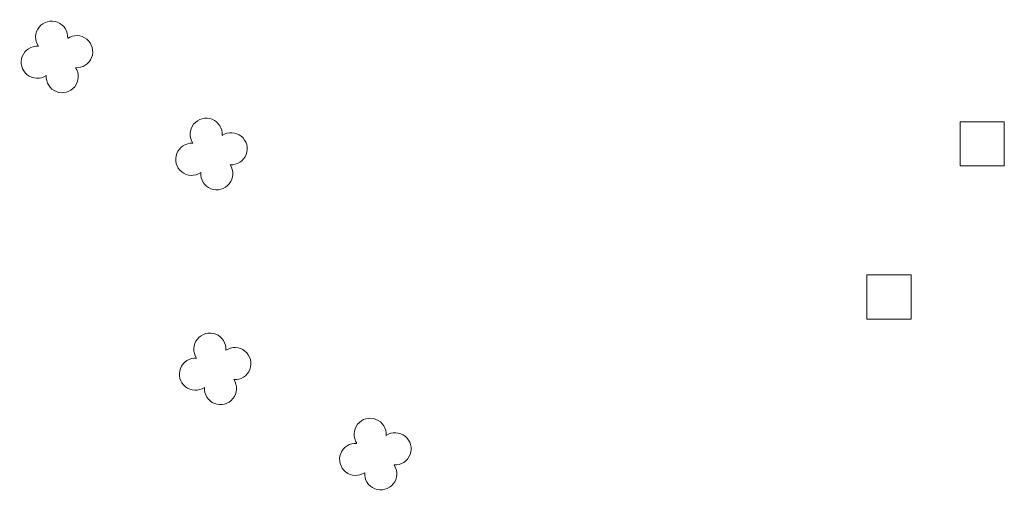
# Model space of a CAD drawing. Header units: metres. Extents: x 43144 to 46063, y 371355 to 373145.
# Tile 18 of 136: x 45308 to 45331, y 372044 to 372054. Entities that reach past the tile are written whole.
import ezdxf

# ---------------------------------------------------------------- set-up
doc = ezdxf.new("R2010")
doc.units = ezdxf.units.M

msp = doc.modelspace()

# ---------------------------------------------------------------- linework, layer by layer
at = {"layer": '', "color": 6, "linetype": 'Continuous', "lineweight": 13, "flags": 128}
for points in [[(45329.589, 372050.875), (45330.589, 372050.875), (45330.589, 372051.875), (45329.589, 372051.875), (45329.589, 372050.875)], [(45329.589, 372050.875), (45330.589, 372050.875), (45330.589, 372051.875), (45329.589, 372051.875), (45329.589, 372050.875)], [(45329.589, 372050.875), (45330.589, 372050.875), (45330.589, 372051.875), (45329.589, 372051.875), (45329.589, 372050.875)], [(45329.589, 372050.875), (45330.589, 372050.875), (45330.589, 372051.875), (45329.589, 372051.875), (45329.589, 372050.875)], [(45329.589, 372050.875), (45330.589, 372050.875), (45330.589, 372051.875), (45329.589, 372051.875), (45329.589, 372050.875)], [(45329.589, 372050.875), (45330.589, 372050.875), (45330.589, 372051.875), (45329.589, 372051.875), (45329.589, 372050.875)], [(45329.589, 372050.875), (45330.589, 372050.875), (45330.589, 372051.875), (45329.589, 372051.875), (45329.589, 372050.875)], [(45329.589, 372050.875), (45330.589, 372050.875), (45330.589, 372051.875), (45329.589, 372051.875), (45329.589, 372050.875)], [(45329.589, 372050.875), (45330.589, 372050.875), (45330.589, 372051.875), (45329.589, 372051.875), (45329.589, 372050.875)], [(45329.589, 372050.875), (45330.589, 372050.875), (45330.589, 372051.875), (45329.589, 372051.875), (45329.589, 372050.875)], [(45329.589, 372050.875), (45330.589, 372050.875), (45330.589, 372051.875), (45329.589, 372051.875), (45329.589, 372050.875)], [(45329.589, 372050.875), (45330.589, 372050.875), (45330.589, 372051.875), (45329.589, 372051.875), (45329.589, 372050.875)], [(45329.589, 372050.875), (45330.589, 372050.875), (45330.589, 372051.875), (45329.589, 372051.875), (45329.589, 372050.875)], [(45329.589, 372050.875), (45330.589, 372050.875), (45330.589, 372051.875), (45329.589, 372051.875), (45329.589, 372050.875)], [(45329.589, 372050.875), (45330.589, 372050.875), (45330.589, 372051.875), (45329.589, 372051.875), (45329.589, 372050.875)], [(45329.589, 372050.875), (45330.589, 372050.875), (45330.589, 372051.875), (45329.589, 372051.875), (45329.589, 372050.875)], [(45329.589, 372050.875), (45330.589, 372050.875), (45330.589, 372051.875), (45329.589, 372051.875), (45329.589, 372050.875)], [(45329.589, 372050.875), (45330.589, 372050.875), (45330.589, 372051.875), (45329.589, 372051.875), (45329.589, 372050.875)], [(45329.589, 372050.875), (45330.589, 372050.875), (45330.589, 372051.875), (45329.589, 372051.875), (45329.589, 372050.875)], [(45329.589, 372050.875), (45330.589, 372050.875), (45330.589, 372051.875), (45329.589, 372051.875), (45329.589, 372050.875)], [(45329.589, 372050.875), (45330.589, 372050.875), (45330.589, 372051.875), (45329.589, 372051.875), (45329.589, 372050.875)], [(45329.589, 372050.875), (45330.589, 372050.875), (45330.589, 372051.875), (45329.589, 372051.875), (45329.589, 372050.875)], [(45329.589, 372050.875), (45330.589, 372050.875), (45330.589, 372051.875), (45329.589, 372051.875), (45329.589, 372050.875)], [(45329.589, 372050.875), (45330.589, 372050.875), (45330.589, 372051.875), (45329.589, 372051.875), (45329.589, 372050.875)], [(45329.589, 372050.875), (45330.589, 372050.875), (45330.589, 372051.875), (45329.589, 372051.875), (45329.589, 372050.875)], [(45329.589, 372050.875), (45330.589, 372050.875), (45330.589, 372051.875), (45329.589, 372051.875), (45329.589, 372050.875)], [(45329.589, 372050.875), (45330.589, 372050.875), (45330.589, 372051.875), (45329.589, 372051.875), (45329.589, 372050.875)], [(45329.589, 372050.875), (45330.589, 372050.875), (45330.589, 372051.875), (45329.589, 372051.875), (45329.589, 372050.875)], [(45329.589, 372050.875), (45330.589, 372050.875), (45330.589, 372051.875), (45329.589, 372051.875), (45329.589, 372050.875)], [(45329.589, 372050.875), (45330.589, 372050.875), (45330.589, 372051.875), (45329.589, 372051.875), (45329.589, 372050.875)], [(45329.589, 372050.875), (45330.589, 372050.875), (45330.589, 372051.875), (45329.589, 372051.875), (45329.589, 372050.875)], [(45329.589, 372050.875), (45330.589, 372050.875), (45330.589, 372051.875), (45329.589, 372051.875), (45329.589, 372050.875)], [(45329.589, 372050.875), (45330.589, 372050.875), (45330.589, 372051.875), (45329.589, 372051.875), (45329.589, 372050.875)], [(45329.589, 372050.875), (45330.589, 372050.875), (45330.589, 372051.875), (45329.589, 372051.875), (45329.589, 372050.875)], [(45327.481, 372047.411), (45328.481, 372047.411), (45328.481, 372048.411), (45327.481, 372048.411), (45327.481, 372047.411)], [(45327.481, 372047.411), (45328.481, 372047.411), (45328.481, 372048.411), (45327.481, 372048.411), (45327.481, 372047.411)], [(45327.481, 372047.411), (45328.481, 372047.411), (45328.481, 372048.411), (45327.481, 372048.411), (45327.481, 372047.411)], [(45327.481, 372047.411), (45328.481, 372047.411), (45328.481, 372048.411), (45327.481, 372048.411), (45327.481, 372047.411)], [(45327.481, 372047.411), (45328.481, 372047.411), (45328.481, 372048.411), (45327.481, 372048.411), (45327.481, 372047.411)], [(45327.481, 372047.411), (45328.481, 372047.411), (45328.481, 372048.411), (45327.481, 372048.411), (45327.481, 372047.411)], [(45327.481, 372047.411), (45328.481, 372047.411), (45328.481, 372048.411), (45327.481, 372048.411), (45327.481, 372047.411)], [(45327.481, 372047.411), (45328.481, 372047.411), (45328.481, 372048.411), (45327.481, 372048.411), (45327.481, 372047.411)], [(45327.481, 372047.411), (45328.481, 372047.411), (45328.481, 372048.411), (45327.481, 372048.411), (45327.481, 372047.411)], [(45327.481, 372047.411), (45328.481, 372047.411), (45328.481, 372048.411), (45327.481, 372048.411), (45327.481, 372047.411)], [(45327.481, 372047.411), (45328.481, 372047.411), (45328.481, 372048.411), (45327.481, 372048.411), (45327.481, 372047.411)], [(45327.481, 372047.411), (45328.481, 372047.411), (45328.481, 372048.411), (45327.481, 372048.411), (45327.481, 372047.411)], [(45327.481, 372047.411), (45328.481, 372047.411), (45328.481, 372048.411), (45327.481, 372048.411), (45327.481, 372047.411)], [(45327.481, 372047.411), (45328.481, 372047.411), (45328.481, 372048.411), (45327.481, 372048.411), (45327.481, 372047.411)], [(45327.481, 372047.411), (45328.481, 372047.411), (45328.481, 372048.411), (45327.481, 372048.411), (45327.481, 372047.411)], [(45327.481, 372047.411), (45328.481, 372047.411), (45328.481, 372048.411), (45327.481, 372048.411), (45327.481, 372047.411)], [(45327.481, 372047.411), (45328.481, 372047.411), (45328.481, 372048.411), (45327.481, 372048.411), (45327.481, 372047.411)], [(45327.481, 372047.411), (45328.481, 372047.411), (45328.481, 372048.411), (45327.481, 372048.411), (45327.481, 372047.411)], [(45327.481, 372047.411), (45328.481, 372047.411), (45328.481, 372048.411), (45327.481, 372048.411), (45327.481, 372047.411)], [(45327.481, 372047.411), (45328.481, 372047.411), (45328.481, 372048.411), (45327.481, 372048.411), (45327.481, 372047.411)], [(45327.481, 372047.411), (45328.481, 372047.411), (45328.481, 372048.411), (45327.481, 372048.411), (45327.481, 372047.411)], [(45327.481, 372047.411), (45328.481, 372047.411), (45328.481, 372048.411), (45327.481, 372048.411), (45327.481, 372047.411)], [(45327.481, 372047.411), (45328.481, 372047.411), (45328.481, 372048.411), (45327.481, 372048.411), (45327.481, 372047.411)], [(45327.481, 372047.411), (45328.481, 372047.411), (45328.481, 372048.411), (45327.481, 372048.411), (45327.481, 372047.411)], [(45327.481, 372047.411), (45328.481, 372047.411), (45328.481, 372048.411), (45327.481, 372048.411), (45327.481, 372047.411)], [(45327.481, 372047.411), (45328.481, 372047.411), (45328.481, 372048.411), (45327.481, 372048.411), (45327.481, 372047.411)], [(45327.481, 372047.411), (45328.481, 372047.411), (45328.481, 372048.411), (45327.481, 372048.411), (45327.481, 372047.411)], [(45327.481, 372047.411), (45328.481, 372047.411), (45328.481, 372048.411), (45327.481, 372048.411), (45327.481, 372047.411)], [(45327.481, 372047.411), (45328.481, 372047.411), (45328.481, 372048.411), (45327.481, 372048.411), (45327.481, 372047.411)], [(45327.481, 372047.411), (45328.481, 372047.411), (45328.481, 372048.411), (45327.481, 372048.411), (45327.481, 372047.411)], [(45327.481, 372047.411), (45328.481, 372047.411), (45328.481, 372048.411), (45327.481, 372048.411), (45327.481, 372047.411)], [(45327.481, 372047.411), (45328.481, 372047.411), (45328.481, 372048.411), (45327.481, 372048.411), (45327.481, 372047.411)], [(45327.481, 372047.411), (45328.481, 372047.411), (45328.481, 372048.411), (45327.481, 372048.411), (45327.481, 372047.411)], [(45327.481, 372047.411), (45328.481, 372047.411), (45328.481, 372048.411), (45327.481, 372048.411), (45327.481, 372047.411)]]:
    msp.add_lwpolyline(points, close=True, dxfattribs=at)
at = {"layer": '', "color": 116, "linetype": 'Continuous', "lineweight": 13, "extrusion": (0, 0, -1)}
for centre, start, end in [((-45309.05, 372053.786), 326.0753, 183.9246), ((-45309.05, 372053.786), 326.0753, 183.9246), ((-45309.05, 372053.786), 326.0753, 183.9246), ((-45309.05, 372053.786), 326.0753, 183.9246), ((-45309.05, 372053.786), 326.0753, 183.9246), ((-45309.05, 372053.786), 326.0753, 183.9246), ((-45309.05, 372053.786), 326.0753, 183.9246), ((-45309.05, 372053.786), 326.0753, 183.9246), ((-45309.05, 372053.786), 326.0753, 183.9246), ((-45309.05, 372053.786), 326.0753, 183.9246), ((-45309.05, 372053.786), 326.0753, 183.9246), ((-45309.05, 372053.786), 326.0753, 183.9246), ((-45309.05, 372053.786), 326.0753, 183.9246), ((-45309.05, 372053.786), 326.0753, 183.9246), ((-45309.05, 372053.786), 326.0753, 183.9246), ((-45309.05, 372053.786), 326.0753, 183.9246), ((-45309.05, 372053.786), 326.0753, 183.9246), ((-45309.05, 372053.786), 326.0753, 183.9246), ((-45309.05, 372053.786), 326.0753, 183.9246), ((-45309.05, 372053.786), 326.0753, 183.9246), ((-45309.05, 372053.786), 326.0753, 183.9246), ((-45309.05, 372053.786), 326.0753, 183.9246), ((-45309.05, 372053.786), 326.0753, 183.9246), ((-45309.05, 372053.786), 326.0753, 183.9246), ((-45309.05, 372053.786), 326.0753, 183.9246), ((-45309.05, 372053.786), 326.0753, 183.9246), ((-45309.05, 372053.786), 326.0753, 183.9246), ((-45309.05, 372053.786), 326.0753, 183.9246), ((-45309.05, 372053.786), 326.0753, 183.9246), ((-45309.05, 372053.786), 326.0753, 183.9246), ((-45309.05, 372053.786), 326.0753, 183.9246), ((-45309.05, 372053.786), 326.0753, 183.9246), ((-45309.05, 372053.786), 326.0753, 183.9246), ((-45309.05, 372053.786), 326.0753, 183.9246), ((-45309.615, 372053.459), 56.0753, 273.9246), ((-45309.615, 372053.459), 56.0753, 273.9246), ((-45309.615, 372053.459), 56.0753, 273.9246), ((-45309.615, 372053.459), 56.0753, 273.9246), ((-45309.615, 372053.459), 56.0753, 273.9246), ((-45309.615, 372053.459), 56.0753, 273.9246), ((-45309.615, 372053.459), 56.0753, 273.9246), ((-45309.615, 372053.459), 56.0753, 273.9246), ((-45309.615, 372053.459), 56.0753, 273.9246), ((-45309.615, 372053.459), 56.0753, 273.9246), ((-45309.615, 372053.459), 56.0753, 273.9246), ((-45309.615, 372053.459), 56.0753, 273.9246), ((-45309.615, 372053.459), 56.0753, 273.9246), ((-45309.615, 372053.459), 56.0753, 273.9246), ((-45309.615, 372053.459), 56.0753, 273.9246), ((-45309.615, 372053.459), 56.0753, 273.9246), ((-45309.615, 372053.459), 56.0753, 273.9246), ((-45309.615, 372053.459), 56.0753, 273.9246), ((-45309.615, 372053.459), 56.0753, 273.9246), ((-45309.615, 372053.459), 56.0753, 273.9246), ((-45309.615, 372053.459), 56.0753, 273.9246), ((-45309.615, 372053.459), 56.0753, 273.9246), ((-45309.615, 372053.459), 56.0753, 273.9246), ((-45309.615, 372053.459), 56.0753, 273.9246), ((-45309.615, 372053.459), 56.0753, 273.9246), ((-45309.615, 372053.459), 56.0753, 273.9246), ((-45309.615, 372053.459), 56.0753, 273.9246), ((-45309.615, 372053.459), 56.0753, 273.9246), ((-45309.615, 372053.459), 56.0753, 273.9246), ((-45309.615, 372053.459), 56.0753, 273.9246), ((-45309.615, 372053.459), 56.0753, 273.9246), ((-45309.615, 372053.459), 56.0753, 273.9246), ((-45309.615, 372053.459), 56.0753, 273.9246), ((-45309.615, 372053.459), 56.0753, 273.9246), ((-45308.723, 372053.22), 236.0753, 93.9246), ((-45308.723, 372053.22), 236.0753, 93.9246), ((-45308.723, 372053.22), 236.0753, 93.9246), ((-45308.723, 372053.22), 236.0753, 93.9246), ((-45308.723, 372053.22), 236.0753, 93.9246), ((-45308.723, 372053.22), 236.0753, 93.9246), ((-45308.723, 372053.22), 236.0753, 93.9246), ((-45308.723, 372053.22), 236.0753, 93.9246), ((-45308.723, 372053.22), 236.0753, 93.9246), ((-45308.723, 372053.22), 236.0753, 93.9246), ((-45308.723, 372053.22), 236.0753, 93.9246), ((-45308.723, 372053.22), 236.0753, 93.9246), ((-45308.723, 372053.22), 236.0753, 93.9246), ((-45308.723, 372053.22), 236.0753, 93.9246), ((-45308.723, 372053.22), 236.0753, 93.9246), ((-45308.723, 372053.22), 236.0753, 93.9246), ((-45308.723, 372053.22), 236.0753, 93.9246), ((-45308.723, 372053.22), 236.0753, 93.9246), ((-45308.723, 372053.22), 236.0753, 93.9246), ((-45308.723, 372053.22), 236.0753, 93.9246), ((-45308.723, 372053.22), 236.0753, 93.9246), ((-45308.723, 372053.22), 236.0753, 93.9246), ((-45308.723, 372053.22), 236.0753, 93.9246), ((-45308.723, 372053.22), 236.0753, 93.9246), ((-45308.723, 372053.22), 236.0753, 93.9246), ((-45308.723, 372053.22), 236.0753, 93.9246), ((-45308.723, 372053.22), 236.0753, 93.9246), ((-45308.723, 372053.22), 236.0753, 93.9246), ((-45308.723, 372053.22), 236.0753, 93.9246), ((-45308.723, 372053.22), 236.0753, 93.9246), ((-45308.723, 372053.22), 236.0753, 93.9246), ((-45308.723, 372053.22), 236.0753, 93.9246), ((-45308.723, 372053.22), 236.0753, 93.9246), ((-45308.723, 372053.22), 236.0753, 93.9246), ((-45309.289, 372052.894), 146.0753, 3.9246), ((-45309.289, 372052.894), 146.0753, 3.9246), ((-45309.289, 372052.894), 146.0753, 3.9246), ((-45309.289, 372052.894), 146.0753, 3.9246), ((-45309.289, 372052.894), 146.0753, 3.9246), ((-45309.289, 372052.894), 146.0753, 3.9246), ((-45309.289, 372052.894), 146.0753, 3.9246), ((-45309.289, 372052.894), 146.0753, 3.9246), ((-45309.289, 372052.894), 146.0753, 3.9246), ((-45309.289, 372052.894), 146.0753, 3.9246), ((-45309.289, 372052.894), 146.0753, 3.9246), ((-45309.289, 372052.894), 146.0753, 3.9246), ((-45309.289, 372052.894), 146.0753, 3.9246), ((-45309.289, 372052.894), 146.0753, 3.9246), ((-45309.289, 372052.894), 146.0753, 3.9246), ((-45309.289, 372052.894), 146.0753, 3.9246), ((-45309.289, 372052.894), 146.0753, 3.9246), ((-45309.289, 372052.894), 146.0753, 3.9246), ((-45309.289, 372052.894), 146.0753, 3.9246), ((-45309.289, 372052.894), 146.0753, 3.9246), ((-45309.289, 372052.894), 146.0753, 3.9246), ((-45309.289, 372052.894), 146.0753, 3.9246), ((-45309.289, 372052.894), 146.0753, 3.9246), ((-45309.289, 372052.894), 146.0753, 3.9246), ((-45309.289, 372052.894), 146.0753, 3.9246), ((-45309.289, 372052.894), 146.0753, 3.9246), ((-45309.289, 372052.894), 146.0753, 3.9246), ((-45309.289, 372052.894), 146.0753, 3.9246), ((-45309.289, 372052.894), 146.0753, 3.9246), ((-45309.289, 372052.894), 146.0753, 3.9246), ((-45309.289, 372052.894), 146.0753, 3.9246), ((-45309.289, 372052.894), 146.0753, 3.9246), ((-45309.289, 372052.894), 146.0753, 3.9246), ((-45309.289, 372052.894), 146.0753, 3.9246), ((-45312.544, 372051.591), 326.0753, 183.9246), ((-45312.544, 372051.591), 326.0753, 183.9246), ((-45312.544, 372051.591), 326.0753, 183.9246), ((-45312.544, 372051.591), 326.0753, 183.9246), ((-45312.544, 372051.591), 326.0753, 183.9246), ((-45312.544, 372051.591), 326.0753, 183.9246), ((-45312.544, 372051.591), 326.0753, 183.9246), ((-45312.544, 372051.591), 326.0753, 183.9246), ((-45312.544, 372051.591), 326.0753, 183.9246), ((-45312.544, 372051.591), 326.0753, 183.9246), ((-45312.544, 372051.591), 326.0753, 183.9246), ((-45312.544, 372051.591), 326.0753, 183.9246), ((-45312.544, 372051.591), 326.0753, 183.9246), ((-45312.544, 372051.591), 326.0753, 183.9246), ((-45312.544, 372051.591), 326.0753, 183.9246), ((-45312.544, 372051.591), 326.0753, 183.9246), ((-45312.544, 372051.591), 326.0753, 183.9246), ((-45312.544, 372051.591), 326.0753, 183.9246), ((-45312.544, 372051.591), 326.0753, 183.9246), ((-45312.544, 372051.591), 326.0753, 183.9246), ((-45312.544, 372051.591), 326.0753, 183.9246), ((-45312.544, 372051.591), 326.0753, 183.9246), ((-45312.544, 372051.591), 326.0753, 183.9246), ((-45312.544, 372051.591), 326.0753, 183.9246), ((-45312.544, 372051.591), 326.0753, 183.9246), ((-45312.544, 372051.591), 326.0753, 183.9246), ((-45312.544, 372051.591), 326.0753, 183.9246), ((-45312.544, 372051.591), 326.0753, 183.9246), ((-45312.544, 372051.591), 326.0753, 183.9246), ((-45312.544, 372051.591), 326.0753, 183.9246), ((-45312.544, 372051.591), 326.0753, 183.9246), ((-45312.544, 372051.591), 326.0753, 183.9246), ((-45312.544, 372051.591), 326.0753, 183.9246), ((-45312.544, 372051.591), 326.0753, 183.9246), ((-45313.109, 372051.264), 56.0753, 273.9246), ((-45313.109, 372051.264), 56.0753, 273.9246), ((-45313.109, 372051.264), 56.0753, 273.9246), ((-45313.109, 372051.264), 56.0753, 273.9246), ((-45313.109, 372051.264), 56.0753, 273.9246), ((-45313.109, 372051.264), 56.0753, 273.9246), ((-45313.109, 372051.264), 56.0753, 273.9246), ((-45313.109, 372051.264), 56.0753, 273.9246), ((-45313.109, 372051.264), 56.0753, 273.9246), ((-45313.109, 372051.264), 56.0753, 273.9246), ((-45313.109, 372051.264), 56.0753, 273.9246), ((-45313.109, 372051.264), 56.0753, 273.9246), ((-45313.109, 372051.264), 56.0753, 273.9246), ((-45313.109, 372051.264), 56.0753, 273.9246), ((-45313.109, 372051.264), 56.0753, 273.9246), ((-45313.109, 372051.264), 56.0753, 273.9246), ((-45313.109, 372051.264), 56.0753, 273.9246), ((-45313.109, 372051.264), 56.0753, 273.9246), ((-45313.109, 372051.264), 56.0753, 273.9246), ((-45313.109, 372051.264), 56.0753, 273.9246), ((-45313.109, 372051.264), 56.0753, 273.9246), ((-45313.109, 372051.264), 56.0753, 273.9246), ((-45313.109, 372051.264), 56.0753, 273.9246), ((-45313.109, 372051.264), 56.0753, 273.9246), ((-45313.109, 372051.264), 56.0753, 273.9246), ((-45313.109, 372051.264), 56.0753, 273.9246), ((-45313.109, 372051.264), 56.0753, 273.9246), ((-45313.109, 372051.264), 56.0753, 273.9246), ((-45313.109, 372051.264), 56.0753, 273.9246), ((-45313.109, 372051.264), 56.0753, 273.9246), ((-45313.109, 372051.264), 56.0753, 273.9246), ((-45313.109, 372051.264), 56.0753, 273.9246), ((-45313.109, 372051.264), 56.0753, 273.9246), ((-45313.109, 372051.264), 56.0753, 273.9246), ((-45312.217, 372051.025), 236.0753, 93.9246), ((-45312.217, 372051.025), 236.0753, 93.9246), ((-45312.217, 372051.025), 236.0753, 93.9246), ((-45312.217, 372051.025), 236.0753, 93.9246), ((-45312.217, 372051.025), 236.0753, 93.9246), ((-45312.217, 372051.025), 236.0753, 93.9246), ((-45312.217, 372051.025), 236.0753, 93.9246), ((-45312.217, 372051.025), 236.0753, 93.9246), ((-45312.217, 372051.025), 236.0753, 93.9246), ((-45312.217, 372051.025), 236.0753, 93.9246), ((-45312.217, 372051.025), 236.0753, 93.9246), ((-45312.217, 372051.025), 236.0753, 93.9246), ((-45312.217, 372051.025), 236.0753, 93.9246), ((-45312.217, 372051.025), 236.0753, 93.9246), ((-45312.217, 372051.025), 236.0753, 93.9246), ((-45312.217, 372051.025), 236.0753, 93.9246), ((-45312.217, 372051.025), 236.0753, 93.9246), ((-45312.217, 372051.025), 236.0753, 93.9246), ((-45312.217, 372051.025), 236.0753, 93.9246), ((-45312.217, 372051.025), 236.0753, 93.9246), ((-45312.217, 372051.025), 236.0753, 93.9246), ((-45312.217, 372051.025), 236.0753, 93.9246), ((-45312.217, 372051.025), 236.0753, 93.9246), ((-45312.217, 372051.025), 236.0753, 93.9246), ((-45312.217, 372051.025), 236.0753, 93.9246), ((-45312.217, 372051.025), 236.0753, 93.9246), ((-45312.217, 372051.025), 236.0753, 93.9246), ((-45312.217, 372051.025), 236.0753, 93.9246), ((-45312.217, 372051.025), 236.0753, 93.9246), ((-45312.217, 372051.025), 236.0753, 93.9246), ((-45312.217, 372051.025), 236.0753, 93.9246), ((-45312.217, 372051.025), 236.0753, 93.9246), ((-45312.217, 372051.025), 236.0753, 93.9246), ((-45312.217, 372051.025), 236.0753, 93.9246), ((-45312.783, 372050.699), 146.0753, 3.9246), ((-45312.783, 372050.699), 146.0753, 3.9246), ((-45312.783, 372050.699), 146.0753, 3.9246), ((-45312.783, 372050.699), 146.0753, 3.9246), ((-45312.783, 372050.699), 146.0753, 3.9246), ((-45312.783, 372050.699), 146.0753, 3.9246), ((-45312.783, 372050.699), 146.0753, 3.9246), ((-45312.783, 372050.699), 146.0753, 3.9246), ((-45312.783, 372050.699), 146.0753, 3.9246), ((-45312.783, 372050.699), 146.0753, 3.9246), ((-45312.783, 372050.699), 146.0753, 3.9246), ((-45312.783, 372050.699), 146.0753, 3.9246), ((-45312.783, 372050.699), 146.0753, 3.9246), ((-45312.783, 372050.699), 146.0753, 3.9246), ((-45312.783, 372050.699), 146.0753, 3.9246), ((-45312.783, 372050.699), 146.0753, 3.9246), ((-45312.783, 372050.699), 146.0753, 3.9246), ((-45312.783, 372050.699), 146.0753, 3.9246), ((-45312.783, 372050.699), 146.0753, 3.9246), ((-45312.783, 372050.699), 146.0753, 3.9246), ((-45312.783, 372050.699), 146.0753, 3.9246), ((-45312.783, 372050.699), 146.0753, 3.9246), ((-45312.783, 372050.699), 146.0753, 3.9246), ((-45312.783, 372050.699), 146.0753, 3.9246), ((-45312.783, 372050.699), 146.0753, 3.9246), ((-45312.783, 372050.699), 146.0753, 3.9246), ((-45312.783, 372050.699), 146.0753, 3.9246), ((-45312.783, 372050.699), 146.0753, 3.9246), ((-45312.783, 372050.699), 146.0753, 3.9246), ((-45312.783, 372050.699), 146.0753, 3.9246), ((-45312.783, 372050.699), 146.0753, 3.9246), ((-45312.783, 372050.699), 146.0753, 3.9246), ((-45312.783, 372050.699), 146.0753, 3.9246), ((-45312.783, 372050.699), 146.0753, 3.9246), ((-45312.627, 372046.733), 326.0753, 183.9246), ((-45312.627, 372046.733), 326.0753, 183.9246), ((-45312.627, 372046.733), 326.0753, 183.9246), ((-45312.627, 372046.733), 326.0753, 183.9246), ((-45312.627, 372046.733), 326.0753, 183.9246), ((-45312.627, 372046.733), 326.0753, 183.9246), ((-45312.627, 372046.733), 326.0753, 183.9246), ((-45312.627, 372046.733), 326.0753, 183.9246), ((-45312.627, 372046.733), 326.0753, 183.9246), ((-45312.627, 372046.733), 326.0753, 183.9246), ((-45312.627, 372046.733), 326.0753, 183.9246), ((-45312.627, 372046.733), 326.0753, 183.9246), ((-45312.627, 372046.733), 326.0753, 183.9246), ((-45312.627, 372046.733), 326.0753, 183.9246), ((-45312.627, 372046.733), 326.0753, 183.9246), ((-45312.627, 372046.733), 326.0753, 183.9246), ((-45312.627, 372046.733), 326.0753, 183.9246), ((-45312.627, 372046.733), 326.0753, 183.9246), ((-45312.627, 372046.733), 326.0753, 183.9246), ((-45312.627, 372046.733), 326.0753, 183.9246), ((-45312.627, 372046.733), 326.0753, 183.9246), ((-45312.627, 372046.733), 326.0753, 183.9246), ((-45312.627, 372046.733), 326.0753, 183.9246), ((-45312.627, 372046.733), 326.0753, 183.9246), ((-45312.627, 372046.733), 326.0753, 183.9246), ((-45312.627, 372046.733), 326.0753, 183.9246), ((-45312.627, 372046.733), 326.0753, 183.9246), ((-45312.627, 372046.733), 326.0753, 183.9246), ((-45312.627, 372046.733), 326.0753, 183.9246), ((-45312.627, 372046.733), 326.0753, 183.9246), ((-45312.627, 372046.733), 326.0753, 183.9246), ((-45312.627, 372046.733), 326.0753, 183.9246), ((-45312.627, 372046.733), 326.0753, 183.9246), ((-45312.627, 372046.733), 326.0753, 183.9246), ((-45313.192, 372046.406), 56.0753, 273.9246), ((-45313.192, 372046.406), 56.0753, 273.9246), ((-45313.192, 372046.406), 56.0753, 273.9246), ((-45313.192, 372046.406), 56.0753, 273.9246), ((-45313.192, 372046.406), 56.0753, 273.9246), ((-45313.192, 372046.406), 56.0753, 273.9246), ((-45313.192, 372046.406), 56.0753, 273.9246), ((-45313.192, 372046.406), 56.0753, 273.9246), ((-45313.192, 372046.406), 56.0753, 273.9246), ((-45313.192, 372046.406), 56.0753, 273.9246), ((-45313.192, 372046.406), 56.0753, 273.9246), ((-45313.192, 372046.406), 56.0753, 273.9246), ((-45313.192, 372046.406), 56.0753, 273.9246), ((-45313.192, 372046.406), 56.0753, 273.9246), ((-45313.192, 372046.406), 56.0753, 273.9246), ((-45313.192, 372046.406), 56.0753, 273.9246), ((-45313.192, 372046.406), 56.0753, 273.9246), ((-45313.192, 372046.406), 56.0753, 273.9246), ((-45313.192, 372046.406), 56.0753, 273.9246), ((-45313.192, 372046.406), 56.0753, 273.9246), ((-45313.192, 372046.406), 56.0753, 273.9246), ((-45313.192, 372046.406), 56.0753, 273.9246), ((-45313.192, 372046.406), 56.0753, 273.9246), ((-45313.192, 372046.406), 56.0753, 273.9246), ((-45313.192, 372046.406), 56.0753, 273.9246), ((-45313.192, 372046.406), 56.0753, 273.9246), ((-45313.192, 372046.406), 56.0753, 273.9246), ((-45313.192, 372046.406), 56.0753, 273.9246), ((-45313.192, 372046.406), 56.0753, 273.9246), ((-45313.192, 372046.406), 56.0753, 273.9246), ((-45313.192, 372046.406), 56.0753, 273.9246), ((-45313.192, 372046.406), 56.0753, 273.9246), ((-45313.192, 372046.406), 56.0753, 273.9246), ((-45313.192, 372046.406), 56.0753, 273.9246), ((-45312.3, 372046.167), 236.0753, 93.9246), ((-45312.3, 372046.167), 236.0753, 93.9246), ((-45312.3, 372046.167), 236.0753, 93.9246), ((-45312.3, 372046.167), 236.0753, 93.9246), ((-45312.3, 372046.167), 236.0753, 93.9246), ((-45312.3, 372046.167), 236.0753, 93.9246), ((-45312.3, 372046.167), 236.0753, 93.9246), ((-45312.3, 372046.167), 236.0753, 93.9246), ((-45312.3, 372046.167), 236.0753, 93.9246), ((-45312.3, 372046.167), 236.0753, 93.9246), ((-45312.3, 372046.167), 236.0753, 93.9246), ((-45312.3, 372046.167), 236.0753, 93.9246), ((-45312.3, 372046.167), 236.0753, 93.9246), ((-45312.3, 372046.167), 236.0753, 93.9246), ((-45312.3, 372046.167), 236.0753, 93.9246), ((-45312.3, 372046.167), 236.0753, 93.9246), ((-45312.3, 372046.167), 236.0753, 93.9246), ((-45312.3, 372046.167), 236.0753, 93.9246), ((-45312.3, 372046.167), 236.0753, 93.9246), ((-45312.3, 372046.167), 236.0753, 93.9246), ((-45312.3, 372046.167), 236.0753, 93.9246), ((-45312.3, 372046.167), 236.0753, 93.9246), ((-45312.3, 372046.167), 236.0753, 93.9246), ((-45312.3, 372046.167), 236.0753, 93.9246), ((-45312.3, 372046.167), 236.0753, 93.9246), ((-45312.3, 372046.167), 236.0753, 93.9246), ((-45312.3, 372046.167), 236.0753, 93.9246), ((-45312.3, 372046.167), 236.0753, 93.9246), ((-45312.3, 372046.167), 236.0753, 93.9246), ((-45312.3, 372046.167), 236.0753, 93.9246), ((-45312.3, 372046.167), 236.0753, 93.9246), ((-45312.3, 372046.167), 236.0753, 93.9246), ((-45312.3, 372046.167), 236.0753, 93.9246), ((-45312.3, 372046.167), 236.0753, 93.9246), ((-45312.866, 372045.841), 146.0753, 3.9246), ((-45312.866, 372045.841), 146.0753, 3.9246), ((-45312.866, 372045.841), 146.0753, 3.9246), ((-45312.866, 372045.841), 146.0753, 3.9246), ((-45312.866, 372045.841), 146.0753, 3.9246), ((-45312.866, 372045.841), 146.0753, 3.9246), ((-45312.866, 372045.841), 146.0753, 3.9246), ((-45312.866, 372045.841), 146.0753, 3.9246), ((-45312.866, 372045.841), 146.0753, 3.9246), ((-45312.866, 372045.841), 146.0753, 3.9246), ((-45312.866, 372045.841), 146.0753, 3.9246), ((-45312.866, 372045.841), 146.0753, 3.9246), ((-45312.866, 372045.841), 146.0753, 3.9246), ((-45312.866, 372045.841), 146.0753, 3.9246), ((-45312.866, 372045.841), 146.0753, 3.9246), ((-45312.866, 372045.841), 146.0753, 3.9246), ((-45312.866, 372045.841), 146.0753, 3.9246), ((-45312.866, 372045.841), 146.0753, 3.9246), ((-45312.866, 372045.841), 146.0753, 3.9246), ((-45312.866, 372045.841), 146.0753, 3.9246), ((-45312.866, 372045.841), 146.0753, 3.9246), ((-45312.866, 372045.841), 146.0753, 3.9246), ((-45312.866, 372045.841), 146.0753, 3.9246), ((-45312.866, 372045.841), 146.0753, 3.9246), ((-45312.866, 372045.841), 146.0753, 3.9246), ((-45312.866, 372045.841), 146.0753, 3.9246), ((-45312.866, 372045.841), 146.0753, 3.9246), ((-45312.866, 372045.841), 146.0753, 3.9246), ((-45312.866, 372045.841), 146.0753, 3.9246), ((-45312.866, 372045.841), 146.0753, 3.9246), ((-45312.866, 372045.841), 146.0753, 3.9246), ((-45312.866, 372045.841), 146.0753, 3.9246), ((-45312.866, 372045.841), 146.0753, 3.9246), ((-45312.866, 372045.841), 146.0753, 3.9246), ((-45316.251, 372044.807), 326.0753, 183.9246), ((-45316.251, 372044.807), 326.0753, 183.9246), ((-45316.251, 372044.807), 326.0753, 183.9246), ((-45316.251, 372044.807), 326.0753, 183.9246), ((-45316.251, 372044.807), 326.0753, 183.9246), ((-45316.251, 372044.807), 326.0753, 183.9246), ((-45316.251, 372044.807), 326.0753, 183.9246), ((-45316.251, 372044.807), 326.0753, 183.9246), ((-45316.251, 372044.807), 326.0753, 183.9246), ((-45316.251, 372044.807), 326.0753, 183.9246), ((-45316.251, 372044.807), 326.0753, 183.9246), ((-45316.251, 372044.807), 326.0753, 183.9246), ((-45316.251, 372044.807), 326.0753, 183.9246), ((-45316.251, 372044.807), 326.0753, 183.9246), ((-45316.251, 372044.807), 326.0753, 183.9246), ((-45316.251, 372044.807), 326.0753, 183.9246), ((-45316.251, 372044.807), 326.0753, 183.9246), ((-45316.251, 372044.807), 326.0753, 183.9246), ((-45316.251, 372044.807), 326.0753, 183.9246), ((-45316.251, 372044.807), 326.0753, 183.9246), ((-45316.251, 372044.807), 326.0753, 183.9246), ((-45316.251, 372044.807), 326.0753, 183.9246), ((-45316.251, 372044.807), 326.0753, 183.9246), ((-45316.251, 372044.807), 326.0753, 183.9246), ((-45316.251, 372044.807), 326.0753, 183.9246), ((-45316.251, 372044.807), 326.0753, 183.9246), ((-45316.251, 372044.807), 326.0753, 183.9246), ((-45316.251, 372044.807), 326.0753, 183.9246), ((-45316.251, 372044.807), 326.0753, 183.9246), ((-45316.251, 372044.807), 326.0753, 183.9246), ((-45316.251, 372044.807), 326.0753, 183.9246), ((-45316.251, 372044.807), 326.0753, 183.9246), ((-45316.251, 372044.807), 326.0753, 183.9246), ((-45316.251, 372044.807), 326.0753, 183.9246), ((-45316.816, 372044.48), 56.0753, 273.9246), ((-45316.816, 372044.48), 56.0753, 273.9246), ((-45316.816, 372044.48), 56.0753, 273.9246), ((-45316.816, 372044.48), 56.0753, 273.9246), ((-45316.816, 372044.48), 56.0753, 273.9246), ((-45316.816, 372044.48), 56.0753, 273.9246), ((-45316.816, 372044.48), 56.0753, 273.9246), ((-45316.816, 372044.48), 56.0753, 273.9246), ((-45316.816, 372044.48), 56.0753, 273.9246), ((-45316.816, 372044.48), 56.0753, 273.9246), ((-45316.816, 372044.48), 56.0753, 273.9246), ((-45316.816, 372044.48), 56.0753, 273.9246), ((-45316.816, 372044.48), 56.0753, 273.9246), ((-45316.816, 372044.48), 56.0753, 273.9246), ((-45316.816, 372044.48), 56.0753, 273.9246), ((-45316.816, 372044.48), 56.0753, 273.9246), ((-45316.816, 372044.48), 56.0753, 273.9246), ((-45316.816, 372044.48), 56.0753, 273.9246), ((-45316.816, 372044.48), 56.0753, 273.9246), ((-45316.816, 372044.48), 56.0753, 273.9246), ((-45316.816, 372044.48), 56.0753, 273.9246), ((-45316.816, 372044.48), 56.0753, 273.9246), ((-45316.816, 372044.48), 56.0753, 273.9246), ((-45316.816, 372044.48), 56.0753, 273.9246), ((-45316.816, 372044.48), 56.0753, 273.9246), ((-45316.816, 372044.48), 56.0753, 273.9246), ((-45316.816, 372044.48), 56.0753, 273.9246), ((-45316.816, 372044.48), 56.0753, 273.9246), ((-45316.816, 372044.48), 56.0753, 273.9246), ((-45316.816, 372044.48), 56.0753, 273.9246), ((-45316.816, 372044.48), 56.0753, 273.9246), ((-45316.816, 372044.48), 56.0753, 273.9246), ((-45316.816, 372044.48), 56.0753, 273.9246), ((-45316.816, 372044.48), 56.0753, 273.9246), ((-45315.924, 372044.241), 236.0753, 93.9246), ((-45315.924, 372044.241), 236.0753, 93.9246), ((-45315.924, 372044.241), 236.0753, 93.9246), ((-45315.924, 372044.241), 236.0753, 93.9246), ((-45315.924, 372044.241), 236.0753, 93.9246), ((-45315.924, 372044.241), 236.0753, 93.9246), ((-45315.924, 372044.241), 236.0753, 93.9246), ((-45315.924, 372044.241), 236.0753, 93.9246), ((-45315.924, 372044.241), 236.0753, 93.9246), ((-45315.924, 372044.241), 236.0753, 93.9246), ((-45315.924, 372044.241), 236.0753, 93.9246), ((-45315.924, 372044.241), 236.0753, 93.9246), ((-45315.924, 372044.241), 236.0753, 93.9246), ((-45315.924, 372044.241), 236.0753, 93.9246), ((-45315.924, 372044.241), 236.0753, 93.9246), ((-45315.924, 372044.241), 236.0753, 93.9246), ((-45315.924, 372044.241), 236.0753, 93.9246), ((-45315.924, 372044.241), 236.0753, 93.9246), ((-45315.924, 372044.241), 236.0753, 93.9246), ((-45315.924, 372044.241), 236.0753, 93.9246), ((-45315.924, 372044.241), 236.0753, 93.9246), ((-45315.924, 372044.241), 236.0753, 93.9246), ((-45315.924, 372044.241), 236.0753, 93.9246), ((-45315.924, 372044.241), 236.0753, 93.9246), ((-45315.924, 372044.241), 236.0753, 93.9246), ((-45315.924, 372044.241), 236.0753, 93.9246), ((-45315.924, 372044.241), 236.0753, 93.9246), ((-45315.924, 372044.241), 236.0753, 93.9246), ((-45315.924, 372044.241), 236.0753, 93.9246), ((-45315.924, 372044.241), 236.0753, 93.9246), ((-45315.924, 372044.241), 236.0753, 93.9246), ((-45315.924, 372044.241), 236.0753, 93.9246), ((-45315.924, 372044.241), 236.0753, 93.9246), ((-45315.924, 372044.241), 236.0753, 93.9246), ((-45316.49, 372043.915), 146.0753, 3.9246), ((-45316.49, 372043.915), 146.0753, 3.9246), ((-45316.49, 372043.915), 146.0753, 3.9246), ((-45316.49, 372043.915), 146.0753, 3.9246), ((-45316.49, 372043.915), 146.0753, 3.9246), ((-45316.49, 372043.915), 146.0753, 3.9246), ((-45316.49, 372043.915), 146.0753, 3.9246), ((-45316.49, 372043.915), 146.0753, 3.9246), ((-45316.49, 372043.915), 146.0753, 3.9246), ((-45316.49, 372043.915), 146.0753, 3.9246), ((-45316.49, 372043.915), 146.0753, 3.9246), ((-45316.49, 372043.915), 146.0753, 3.9246), ((-45316.49, 372043.915), 146.0753, 3.9246), ((-45316.49, 372043.915), 146.0753, 3.9246), ((-45316.49, 372043.915), 146.0753, 3.9246), ((-45316.49, 372043.915), 146.0753, 3.9246), ((-45316.49, 372043.915), 146.0753, 3.9246), ((-45316.49, 372043.915), 146.0753, 3.9246), ((-45316.49, 372043.915), 146.0753, 3.9246), ((-45316.49, 372043.915), 146.0753, 3.9246), ((-45316.49, 372043.915), 146.0753, 3.9246), ((-45316.49, 372043.915), 146.0753, 3.9246), ((-45316.49, 372043.915), 146.0753, 3.9246), ((-45316.49, 372043.915), 146.0753, 3.9246), ((-45316.49, 372043.915), 146.0753, 3.9246), ((-45316.49, 372043.915), 146.0753, 3.9246), ((-45316.49, 372043.915), 146.0753, 3.9246), ((-45316.49, 372043.915), 146.0753, 3.9246), ((-45316.49, 372043.915), 146.0753, 3.9246), ((-45316.49, 372043.915), 146.0753, 3.9246), ((-45316.49, 372043.915), 146.0753, 3.9246), ((-45316.49, 372043.915), 146.0753, 3.9246), ((-45316.49, 372043.915), 146.0753, 3.9246), ((-45316.49, 372043.915), 146.0753, 3.9246)]:
    msp.add_arc(centre, 0.363, start, end, dxfattribs=at)

doc.saveas('drawing.dxf')
